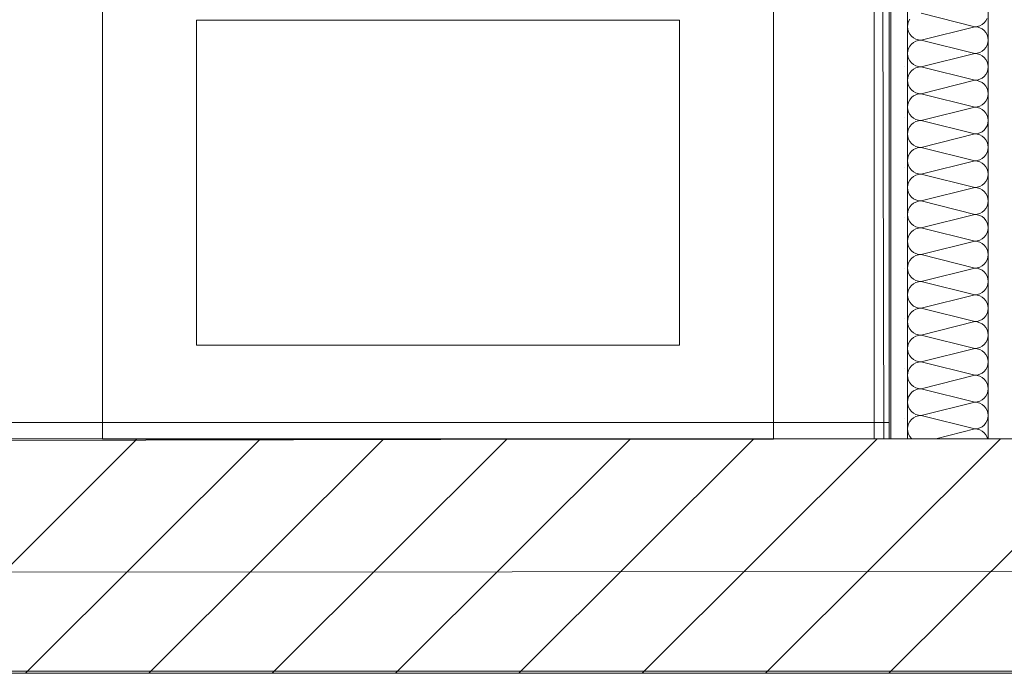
# Model space of a CAD drawing. Header units: millimetres. Extents: x 634730 to 711346, y 362082 to 425615.
# Tile 62 of 160: x 674894 to 675627, y 400894 to 401381. Entities that reach past the tile are written whole.
import ezdxf
from ezdxf.enums import TextEntityAlignment as Align

# ---------------------------------------------------------------- set-up
doc = ezdxf.new("R2010")
doc.units = ezdxf.units.MM
doc.header["$LTSCALE"] = 50
doc.linetypes.add('Doppelstrichlinie', pattern=[1.093611, 0.529167, -0.211667, 0.141111, -0.211667])
doc.linetypes.add('Strichlinie', pattern=[0.4, 0.3, -0.1])
for name, color, linetype in [('1_EG', 7, 'Continuous'), ('A_Brandschutz', 7, 'Continuous'), ('A_Deckenspiegel', 7, 'Continuous'), ('A_Möblierung fest', 7, 'Continuous'), ('A_Raumflächen', 7, 'Continuous'), ('A_Schraffuren', 7, 'Continuous'), ('A_Wände', 7, 'Continuous')]:
    doc.layers.add(name, color=color, linetype=linetype)
doc.styles.add('ERSTELLTER_STIL_1', font='ARIALN.TTF')
doc.styles.add('ERSTELLTER_STIL_2', font='ARIALNB.TTF')

# ---------------------------------------------------------------- blocks, each defined once
blk = doc.blocks.new('A$C85d2cf1a')
at = {"layer": 'A_Brandschutz', "color": 1, "linetype": 'Doppelstrichlinie', "lineweight": 18, "true_color": 0xf50000}
blk.add_line((34.33476, 38.88946), (21.46851, 38.8838), dxfattribs=at)
at = {"layer": 'A_Deckenspiegel', "color": 7, "linetype": 'Strichlinie', "lineweight": 13}
for p, q in [((29.55598, 38.98657), (29.54865, 42.37362)), ((21.62728, 38.9694), (29.55598, 38.98657)), ((55.07446, 38.81312), (21.40865, 38.81312))]:
    blk.add_line(p, q, dxfattribs=at)
at = {"layer": 'A_Möblierung fest', "color": 7, "linetype": 'Continuous', "lineweight": 18}
for p, q in [((28.97368, 38.98631), (28.97368, 39.36631)), ((29.47368, 39.3663), (29.47368, 38.9863)), ((29.04368, 39.29872), (29.40368, 39.29871)), ((29.04368, 39.05631), (29.04368, 39.29872)), ((29.40368, 39.29871), (29.40368, 39.0563)), ((29.40368, 39.0563), (29.04368, 39.05631)), ((29.47368, 38.9863), (28.97368, 38.98631))]:
    blk.add_line(p, q, dxfattribs=at)
at = {"layer": 'A_Schraffuren', "color": 253, "linetype": 'Continuous', "lineweight": 18, "true_color": 0x9f9f9f}
for p, q in [((29.55999, 38.98639), (29.56, 42.37612)), ((29.56002, 38.9985), (29.56006, 42.35594)), ((21.61991, 38.99902), (29.56002, 38.9985)), ((21.5349, 38.98655), (29.55999, 38.98639))]:
    blk.add_line(p, q, dxfattribs=at)
at = {"layer": 'A_Wände', "color": 7, "linetype": 'Continuous', "lineweight": 18}
for p, q in [((29.54865, 40.28596), (29.54865, 38.98655)), ((29.56115, 40.28596), (29.56115, 38.98655)), ((29.57365, 40.28596), (29.57365, 38.98655)), ((29.63365, 40.28596), (29.63365, 38.98655)), ((34.22365, 38.98655), (26.65487, 38.98655)), ((29.54865, 38.98655), (29.74865, 38.98655)), ((26.65487, 38.81155), (34.39865, 38.81155))]:
    blk.add_line(p, q, dxfattribs=at)
at = {"layer": 'A_Wände', "color": 8, "linetype": 'Continuous', "lineweight": 18}
for p, q in [((29.57533, 39.29937), (29.57441, 39.29764)), ((29.58365, 39.30382), (29.62365, 39.29382)), ((29.63196, 39.29826), (29.63288, 39.29999)), ((29.57384, 39.29577), (29.57365, 39.29382)), ((29.57365, 39.29382), (29.57384, 39.29187)), ((29.57441, 39.29764), (29.57384, 39.29577)), ((29.57384, 39.29187), (29.57441, 39.28999)), ((29.58365, 39.28382), (29.62365, 39.29382)), ((29.62365, 39.29382), (29.6256, 39.29401)), ((29.6256, 39.29362), (29.62365, 39.29382)), ((29.6256, 39.29401), (29.62747, 39.29458)), ((29.62747, 39.29306), (29.6256, 39.29362)), ((29.62747, 39.29458), (29.6292, 39.2955)), ((29.6292, 39.29213), (29.62747, 39.29306)), ((29.6292, 39.2955), (29.63072, 39.29675)), ((29.63072, 39.29089), (29.6292, 39.29213)), ((29.63072, 39.29675), (29.63196, 39.29826)), ((29.57441, 39.28999), (29.57533, 39.28826)), ((29.57533, 39.28826), (29.57657, 39.28675)), ((29.57657, 39.28675), (29.57809, 39.2855)), ((29.57809, 39.2855), (29.57982, 39.28458)), ((29.57982, 39.28458), (29.58169, 39.28401)), ((29.63196, 39.28937), (29.63072, 39.29089)), ((29.63288, 39.28764), (29.63196, 39.28937)), ((29.63345, 39.28577), (29.63288, 39.28764)), ((29.63365, 39.28382), (29.63345, 39.28577)), ((29.57441, 39.27764), (29.57384, 39.27577)), ((29.57533, 39.27937), (29.57441, 39.27764)), ((29.57657, 39.28089), (29.57533, 39.27937)), ((29.57809, 39.28213), (29.57657, 39.28089)), ((29.57982, 39.28306), (29.57809, 39.28213)), ((29.58169, 39.28362), (29.57982, 39.28306)), ((29.58169, 39.28401), (29.58365, 39.28382)), ((29.58365, 39.28382), (29.58169, 39.28362)), ((29.58365, 39.28382), (29.62365, 39.27382)), ((29.63072, 39.27675), (29.63196, 39.27826)), ((29.63196, 39.27826), (29.63288, 39.27999)), ((29.63288, 39.27999), (29.63345, 39.28187)), ((29.63345, 39.28187), (29.63365, 39.28382)), ((29.57384, 39.27577), (29.57365, 39.27382)), ((29.57365, 39.27382), (29.57384, 39.27187)), ((29.57384, 39.27187), (29.57441, 39.26999)), ((29.57441, 39.26999), (29.57533, 39.26826)), ((29.58365, 39.26382), (29.62365, 39.27382)), ((29.62365, 39.27382), (29.6256, 39.27401)), ((29.6256, 39.27362), (29.62365, 39.27382)), ((29.6256, 39.27401), (29.62747, 39.27458)), ((29.62747, 39.27306), (29.6256, 39.27362)), ((29.62747, 39.27458), (29.6292, 39.2755)), ((29.6292, 39.27213), (29.62747, 39.27306)), ((29.6292, 39.2755), (29.63072, 39.27675)), ((29.63072, 39.27089), (29.6292, 39.27213)), ((29.63196, 39.26937), (29.63072, 39.27089)), ((29.57137, 39.26382), (29.57137, 39.26382)), ((29.57533, 39.26826), (29.57657, 39.26675)), ((29.57657, 39.26675), (29.57809, 39.2655)), ((29.57809, 39.2655), (29.57982, 39.26458)), ((29.57982, 39.26306), (29.57809, 39.26213)), ((29.57982, 39.26458), (29.58169, 39.26401)), ((29.58169, 39.26362), (29.57982, 39.26306)), ((29.58169, 39.26401), (29.58365, 39.26382)), ((29.58365, 39.26382), (29.58169, 39.26362)), ((29.58365, 39.26382), (29.62365, 39.25382)), ((29.63288, 39.26764), (29.63196, 39.26937)), ((29.63345, 39.26577), (29.63288, 39.26764)), ((29.63365, 39.26382), (29.63345, 39.26577)), ((29.63345, 39.26187), (29.63365, 39.26382)), ((29.57384, 39.25577), (29.57365, 39.25382)), ((29.57441, 39.25764), (29.57384, 39.25577)), ((29.57533, 39.25937), (29.57441, 39.25764)), ((29.57657, 39.26089), (29.57533, 39.25937)), ((29.57809, 39.26213), (29.57657, 39.26089)), ((29.62747, 39.25458), (29.6292, 39.2555)), ((29.6292, 39.2555), (29.63072, 39.25675)), ((29.63072, 39.25675), (29.63196, 39.25826)), ((29.63196, 39.25826), (29.63288, 39.25999)), ((29.63288, 39.25999), (29.63345, 39.26187)), ((29.57365, 39.25382), (29.57384, 39.25187)), ((29.57384, 39.25187), (29.57441, 39.24999)), ((29.57441, 39.24999), (29.57533, 39.24826)), ((29.57533, 39.24826), (29.57657, 39.24675)), ((29.58365, 39.24382), (29.62365, 39.25382)), ((29.62365, 39.25382), (29.6256, 39.25401)), ((29.6256, 39.25362), (29.62365, 39.25382)), ((29.6256, 39.25401), (29.62747, 39.25458)), ((29.62747, 39.25306), (29.6256, 39.25362)), ((29.6292, 39.25213), (29.62747, 39.25306)), ((29.63072, 39.25089), (29.6292, 39.25213)), ((29.63196, 39.24937), (29.63072, 39.25089)), ((29.63288, 39.24764), (29.63196, 39.24937)), ((29.57657, 39.24089), (29.57533, 39.23937)), ((29.57657, 39.24675), (29.57809, 39.2455)), ((29.57809, 39.24213), (29.57657, 39.24089)), ((29.57809, 39.2455), (29.57982, 39.24458)), ((29.57982, 39.24306), (29.57809, 39.24213)), ((29.57982, 39.24458), (29.58169, 39.24401)), ((29.58169, 39.24362), (29.57982, 39.24306)), ((29.58169, 39.24401), (29.58365, 39.24382)), ((29.58365, 39.24382), (29.58169, 39.24362)), ((29.58365, 39.24382), (29.62365, 39.23382)), ((29.63345, 39.24577), (29.63288, 39.24764)), ((29.63288, 39.23999), (29.63345, 39.24187)), ((29.63365, 39.24382), (29.63345, 39.24577)), ((29.63345, 39.24187), (29.63365, 39.24382)), ((29.57384, 39.23577), (29.57365, 39.23382)), ((29.57365, 39.23382), (29.57384, 39.23187)), ((29.57441, 39.23764), (29.57384, 39.23577)), ((29.57533, 39.23937), (29.57441, 39.23764)), ((29.58365, 39.22382), (29.62365, 39.23382)), ((29.62365, 39.23382), (29.6256, 39.23401)), ((29.6256, 39.23362), (29.62365, 39.23382)), ((29.6256, 39.23401), (29.62747, 39.23458)), ((29.62747, 39.23306), (29.6256, 39.23362)), ((29.62747, 39.23458), (29.6292, 39.2355)), ((29.6292, 39.23213), (29.62747, 39.23306)), ((29.6292, 39.2355), (29.63072, 39.23675)), ((29.63072, 39.23675), (29.63196, 39.23826)), ((29.63196, 39.23826), (29.63288, 39.23999)), ((29.57137, 39.22632), (29.57137, 39.22632)), ((29.57384, 39.23187), (29.57441, 39.22999)), ((29.57441, 39.22999), (29.57533, 39.22826)), ((29.57533, 39.22826), (29.57657, 39.22675)), ((29.57657, 39.22675), (29.57809, 39.2255)), ((29.63072, 39.23089), (29.6292, 39.23213)), ((29.63196, 39.22937), (29.63072, 39.23089)), ((29.63288, 39.22764), (29.63196, 39.22937)), ((29.63345, 39.22577), (29.63288, 39.22764)), ((29.63365, 39.22382), (29.63345, 39.22577)), ((29.57533, 39.21937), (29.57441, 39.21764)), ((29.57657, 39.22089), (29.57533, 39.21937)), ((29.57809, 39.22213), (29.57657, 39.22089)), ((29.57809, 39.2255), (29.57982, 39.22458)), ((29.57982, 39.22306), (29.57809, 39.22213)), ((29.57982, 39.22458), (29.58169, 39.22401)), ((29.58169, 39.22362), (29.57982, 39.22306)), ((29.58169, 39.22401), (29.58365, 39.22382)), ((29.58365, 39.22382), (29.58169, 39.22362)), ((29.58365, 39.22382), (29.62365, 39.21382)), ((29.63196, 39.21826), (29.63288, 39.21999)), ((29.63288, 39.21999), (29.63345, 39.22187)), ((29.63345, 39.22187), (29.63365, 39.22382)), ((29.57384, 39.21577), (29.57365, 39.21382)), ((29.57365, 39.21382), (29.57384, 39.21187)), ((29.57441, 39.21764), (29.57384, 39.21577)), ((29.57384, 39.21187), (29.57441, 39.20999)), ((29.58365, 39.20382), (29.62365, 39.21382)), ((29.62365, 39.21382), (29.6256, 39.21401)), ((29.6256, 39.21362), (29.62365, 39.21382)), ((29.6256, 39.21401), (29.62747, 39.21458)), ((29.62747, 39.21306), (29.6256, 39.21362)), ((29.62747, 39.21458), (29.6292, 39.2155)), ((29.6292, 39.21213), (29.62747, 39.21306)), ((29.6292, 39.2155), (29.63072, 39.21675)), ((29.63072, 39.21089), (29.6292, 39.21213)), ((29.63072, 39.21675), (29.63196, 39.21826)), ((29.57441, 39.20999), (29.57533, 39.20826)), ((29.57533, 39.20826), (29.57657, 39.20675)), ((29.57657, 39.20675), (29.57809, 39.2055)), ((29.57809, 39.2055), (29.57982, 39.20458)), ((29.57982, 39.20458), (29.58169, 39.20401)), ((29.58169, 39.20401), (29.58365, 39.20382)), ((29.58365, 39.20382), (29.58169, 39.20362)), ((29.58365, 39.20382), (29.62365, 39.19382)), ((29.63196, 39.20937), (29.63072, 39.21089)), ((29.63288, 39.20764), (29.63196, 39.20937)), ((29.63345, 39.20577), (29.63288, 39.20764)), ((29.63365, 39.20382), (29.63345, 39.20577)), ((29.63345, 39.20187), (29.63365, 39.20382)), ((29.57441, 39.19764), (29.57384, 39.19577)), ((29.57533, 39.19937), (29.57441, 39.19764)), ((29.57657, 39.20089), (29.57533, 39.19937)), ((29.57809, 39.20213), (29.57657, 39.20089)), ((29.57982, 39.20306), (29.57809, 39.20213)), ((29.58169, 39.20362), (29.57982, 39.20306)), ((29.6292, 39.1955), (29.63072, 39.19675)), ((29.63072, 39.19675), (29.63196, 39.19826)), ((29.63196, 39.19826), (29.63288, 39.19999)), ((29.63288, 39.19999), (29.63345, 39.20187)), ((29.57384, 39.19577), (29.57365, 39.19382)), ((29.57365, 39.19382), (29.57384, 39.19187)), ((29.57384, 39.19187), (29.57441, 39.18999)), ((29.57441, 39.18999), (29.57533, 39.18826)), ((29.58365, 39.18382), (29.62365, 39.19382)), ((29.62365, 39.19382), (29.6256, 39.19401)), ((29.6256, 39.19362), (29.62365, 39.19382)), ((29.6256, 39.19401), (29.62747, 39.19458)), ((29.62747, 39.19306), (29.6256, 39.19362)), ((29.62747, 39.19458), (29.6292, 39.1955)), ((29.6292, 39.19213), (29.62747, 39.19306)), ((29.63072, 39.19089), (29.6292, 39.19213)), ((29.63196, 39.18937), (29.63072, 39.19089)), ((29.63288, 39.18764), (29.63196, 39.18937)), ((29.57137, 39.18882), (29.57137, 39.18882)), ((29.57533, 39.18826), (29.57657, 39.18675)), ((29.57657, 39.18675), (29.57809, 39.1855)), ((29.57809, 39.18213), (29.57657, 39.18089)), ((29.57809, 39.1855), (29.57982, 39.18458)), ((29.57982, 39.18306), (29.57809, 39.18213)), ((29.57982, 39.18458), (29.58169, 39.18401)), ((29.58169, 39.18362), (29.57982, 39.18306)), ((29.58169, 39.18401), (29.58365, 39.18382)), ((29.58365, 39.18382), (29.58169, 39.18362)), ((29.58365, 39.18382), (29.62365, 39.17382)), ((29.63345, 39.18577), (29.63288, 39.18764)), ((29.63288, 39.17999), (29.63345, 39.18187)), ((29.63365, 39.18382), (29.63345, 39.18577)), ((29.63345, 39.18187), (29.63365, 39.18382)), ((29.57384, 39.17577), (29.57365, 39.17382)), ((29.57441, 39.17764), (29.57384, 39.17577)), ((29.57533, 39.17937), (29.57441, 39.17764)), ((29.57657, 39.18089), (29.57533, 39.17937)), ((29.6256, 39.17401), (29.62747, 39.17458)), ((29.62747, 39.17458), (29.6292, 39.1755)), ((29.6292, 39.1755), (29.63072, 39.17675)), ((29.63072, 39.17675), (29.63196, 39.17826)), ((29.63196, 39.17826), (29.63288, 39.17999)), ((29.57365, 39.17382), (29.57384, 39.17187)), ((29.57384, 39.17187), (29.57441, 39.16999)), ((29.57441, 39.16999), (29.57533, 39.16826)), ((29.57533, 39.16826), (29.57657, 39.16675)), ((29.58365, 39.16382), (29.62365, 39.17382)), ((29.62365, 39.17382), (29.6256, 39.17401)), ((29.6256, 39.17362), (29.62365, 39.17382)), ((29.62747, 39.17306), (29.6256, 39.17362)), ((29.6292, 39.17213), (29.62747, 39.17306)), ((29.63072, 39.17089), (29.6292, 39.17213)), ((29.63196, 39.16937), (29.63072, 39.17089)), ((29.63288, 39.16764), (29.63196, 39.16937)), ((29.63345, 39.16577), (29.63288, 39.16764)), ((29.57657, 39.16089), (29.57533, 39.15937)), ((29.57657, 39.16675), (29.57809, 39.1655)), ((29.57809, 39.16213), (29.57657, 39.16089)), ((29.57809, 39.1655), (29.57982, 39.16458)), ((29.57982, 39.16306), (29.57809, 39.16213)), ((29.57982, 39.16458), (29.58169, 39.16401)), ((29.58169, 39.16362), (29.57982, 39.16306)), ((29.58169, 39.16401), (29.58365, 39.16382)), ((29.58365, 39.16382), (29.58169, 39.16362)), ((29.58365, 39.16382), (29.62365, 39.15382)), ((29.63196, 39.15826), (29.63288, 39.15999)), ((29.63288, 39.15999), (29.63345, 39.16187)), ((29.63365, 39.16382), (29.63345, 39.16577)), ((29.63345, 39.16187), (29.63365, 39.16382)), ((29.57384, 39.15577), (29.57365, 39.15382)), ((29.57365, 39.15382), (29.57384, 39.15187)), ((29.57441, 39.15764), (29.57384, 39.15577)), ((29.57533, 39.15937), (29.57441, 39.15764)), ((29.58365, 39.14382), (29.62365, 39.15382)), ((29.62365, 39.15382), (29.6256, 39.15401)), ((29.6256, 39.15362), (29.62365, 39.15382)), ((29.6256, 39.15401), (29.62747, 39.15458)), ((29.62747, 39.15306), (29.6256, 39.15362)), ((29.62747, 39.15458), (29.6292, 39.1555)), ((29.6292, 39.15213), (29.62747, 39.15306)), ((29.6292, 39.1555), (29.63072, 39.15675)), ((29.63072, 39.15675), (29.63196, 39.15826)), ((29.57137, 39.15132), (29.57137, 39.15132)), ((29.57384, 39.15187), (29.57441, 39.14999)), ((29.57441, 39.14999), (29.57533, 39.14826)), ((29.57533, 39.14826), (29.57657, 39.14675)), ((29.57657, 39.14675), (29.57809, 39.1455)), ((29.57809, 39.1455), (29.57982, 39.14458)), ((29.63072, 39.15089), (29.6292, 39.15213)), ((29.63196, 39.14937), (29.63072, 39.15089)), ((29.63288, 39.14764), (29.63196, 39.14937)), ((29.63345, 39.14577), (29.63288, 39.14764)), ((29.63365, 39.14382), (29.63345, 39.14577)), ((29.57533, 39.13937), (29.57441, 39.13764)), ((29.57657, 39.14089), (29.57533, 39.13937)), ((29.57809, 39.14213), (29.57657, 39.14089)), ((29.57982, 39.14306), (29.57809, 39.14213)), ((29.57982, 39.14458), (29.58169, 39.14401)), ((29.58169, 39.14362), (29.57982, 39.14306)), ((29.58169, 39.14401), (29.58365, 39.14382)), ((29.58365, 39.14382), (29.58169, 39.14362)), ((29.58365, 39.14382), (29.62365, 39.13382)), ((29.63072, 39.13675), (29.63196, 39.13826)), ((29.63196, 39.13826), (29.63288, 39.13999)), ((29.63288, 39.13999), (29.63345, 39.14187)), ((29.63345, 39.14187), (29.63365, 39.14382)), ((29.57384, 39.13577), (29.57365, 39.13382)), ((29.57365, 39.13382), (29.57384, 39.13187)), ((29.57441, 39.13764), (29.57384, 39.13577)), ((29.57384, 39.13187), (29.57441, 39.12999)), ((29.58365, 39.12382), (29.62365, 39.13382)), ((29.62365, 39.13382), (29.6256, 39.13401)), ((29.6256, 39.13362), (29.62365, 39.13382)), ((29.6256, 39.13401), (29.62747, 39.13458)), ((29.62747, 39.13306), (29.6256, 39.13362)), ((29.62747, 39.13458), (29.6292, 39.1355)), ((29.6292, 39.13213), (29.62747, 39.13306)), ((29.6292, 39.1355), (29.63072, 39.13675)), ((29.63072, 39.13089), (29.6292, 39.13213)), ((29.63196, 39.12937), (29.63072, 39.13089)), ((29.57441, 39.12999), (29.57533, 39.12826)), ((29.57533, 39.12826), (29.57657, 39.12675)), ((29.57657, 39.12675), (29.57809, 39.1255)), ((29.57809, 39.1255), (29.57982, 39.12458)), ((29.57982, 39.12306), (29.57809, 39.12213)), ((29.57982, 39.12458), (29.58169, 39.12401)), ((29.58169, 39.12362), (29.57982, 39.12306)), ((29.58169, 39.12401), (29.58365, 39.12382)), ((29.58365, 39.12382), (29.58169, 39.12362)), ((29.58365, 39.12382), (29.62365, 39.11382)), ((29.63288, 39.12764), (29.63196, 39.12937)), ((29.63345, 39.12577), (29.63288, 39.12764)), ((29.63365, 39.12382), (29.63345, 39.12577)), ((29.63345, 39.12187), (29.63365, 39.12382)), ((29.57384, 39.11577), (29.57365, 39.11382)), ((29.57441, 39.11764), (29.57384, 39.11577)), ((29.57533, 39.11937), (29.57441, 39.11764)), ((29.57657, 39.12089), (29.57533, 39.11937)), ((29.57809, 39.12213), (29.57657, 39.12089)), ((29.6292, 39.1155), (29.63072, 39.11675)), ((29.63072, 39.11675), (29.63196, 39.11826)), ((29.63196, 39.11826), (29.63288, 39.11999)), ((29.63288, 39.11999), (29.63345, 39.12187)), ((29.57137, 39.11382), (29.57137, 39.11382)), ((29.57365, 39.11382), (29.57384, 39.11187)), ((29.57384, 39.11187), (29.57441, 39.10999)), ((29.57441, 39.10999), (29.57533, 39.10826)), ((29.58365, 39.10382), (29.62365, 39.11382)), ((29.62365, 39.11382), (29.6256, 39.11401)), ((29.6256, 39.11362), (29.62365, 39.11382)), ((29.6256, 39.11401), (29.62747, 39.11458)), ((29.62747, 39.11306), (29.6256, 39.11362)), ((29.62747, 39.11458), (29.6292, 39.1155)), ((29.6292, 39.11213), (29.62747, 39.11306)), ((29.63072, 39.11089), (29.6292, 39.11213)), ((29.63196, 39.10937), (29.63072, 39.11089)), ((29.63288, 39.10764), (29.63196, 39.10937)), ((29.57533, 39.10826), (29.57657, 39.10675)), ((29.57657, 39.10675), (29.57809, 39.1055)), ((29.57809, 39.10213), (29.57657, 39.10089)), ((29.57809, 39.1055), (29.57982, 39.10458)), ((29.57982, 39.10306), (29.57809, 39.10213)), ((29.57982, 39.10458), (29.58169, 39.10401)), ((29.58169, 39.10362), (29.57982, 39.10306)), ((29.58169, 39.10401), (29.58365, 39.10382)), ((29.58365, 39.10382), (29.58169, 39.10362)), ((29.58365, 39.10382), (29.62365, 39.09382)), ((29.63345, 39.10577), (29.63288, 39.10764)), ((29.63288, 39.09999), (29.63345, 39.10187)), ((29.63365, 39.10382), (29.63345, 39.10577)), ((29.63345, 39.10187), (29.63365, 39.10382)), ((29.57384, 39.09577), (29.57365, 39.09382)), ((29.57365, 39.09382), (29.57384, 39.09187)), ((29.57441, 39.09764), (29.57384, 39.09577)), ((29.57533, 39.09937), (29.57441, 39.09764)), ((29.57657, 39.10089), (29.57533, 39.09937)), ((29.58365, 39.08382), (29.62365, 39.09382)), ((29.62365, 39.09382), (29.6256, 39.09401)), ((29.6256, 39.09362), (29.62365, 39.09382)), ((29.6256, 39.09401), (29.62747, 39.09458)), ((29.62747, 39.09306), (29.6256, 39.09362)), ((29.62747, 39.09458), (29.6292, 39.0955)), ((29.6292, 39.0955), (29.63072, 39.09675)), ((29.63072, 39.09675), (29.63196, 39.09826)), ((29.63196, 39.09826), (29.63288, 39.09999)), ((29.57384, 39.09187), (29.57441, 39.08999)), ((29.57441, 39.08999), (29.57533, 39.08826)), ((29.57533, 39.08826), (29.57657, 39.08675)), ((29.57657, 39.08675), (29.57809, 39.0855)), ((29.6292, 39.09213), (29.62747, 39.09306)), ((29.63072, 39.09089), (29.6292, 39.09213)), ((29.63196, 39.08937), (29.63072, 39.09089)), ((29.63288, 39.08764), (29.63196, 39.08937)), ((29.63345, 39.08577), (29.63288, 39.08764)), ((29.57533, 39.07937), (29.57441, 39.07764)), ((29.57657, 39.08089), (29.57533, 39.07937)), ((29.57809, 39.08213), (29.57657, 39.08089)), ((29.57809, 39.0855), (29.57982, 39.08458)), ((29.57982, 39.08306), (29.57809, 39.08213)), ((29.57982, 39.08458), (29.58169, 39.08401)), ((29.58169, 39.08362), (29.57982, 39.08306)), ((29.58169, 39.08401), (29.58365, 39.08382)), ((29.58365, 39.08382), (29.58169, 39.08362)), ((29.58365, 39.08382), (29.62365, 39.07382)), ((29.63196, 39.07826), (29.63288, 39.07999)), ((29.63288, 39.07999), (29.63345, 39.08187)), ((29.63365, 39.08382), (29.63345, 39.08577)), ((29.63345, 39.08187), (29.63365, 39.08382)), ((29.57137, 39.07632), (29.57137, 39.07632)), ((29.57384, 39.07577), (29.57365, 39.07382)), ((29.57365, 39.07382), (29.57384, 39.07187)), ((29.57441, 39.07764), (29.57384, 39.07577)), ((29.57384, 39.07187), (29.57441, 39.06999)), ((29.58365, 39.06382), (29.62365, 39.07382)), ((29.62365, 39.07382), (29.6256, 39.07401)), ((29.6256, 39.07362), (29.62365, 39.07382)), ((29.6256, 39.07401), (29.62747, 39.07458)), ((29.62747, 39.07306), (29.6256, 39.07362)), ((29.62747, 39.07458), (29.6292, 39.0755)), ((29.6292, 39.07213), (29.62747, 39.07306)), ((29.6292, 39.0755), (29.63072, 39.07675)), ((29.63072, 39.07089), (29.6292, 39.07213)), ((29.63072, 39.07675), (29.63196, 39.07826)), ((29.57441, 39.06999), (29.57533, 39.06826)), ((29.57533, 39.06826), (29.57657, 39.06675)), ((29.57657, 39.06675), (29.57809, 39.0655)), ((29.57809, 39.0655), (29.57982, 39.06458)), ((29.57982, 39.06458), (29.58169, 39.06401)), ((29.63196, 39.06937), (29.63072, 39.07089)), ((29.63288, 39.06764), (29.63196, 39.06937)), ((29.63345, 39.06577), (29.63288, 39.06764)), ((29.63365, 39.06382), (29.63345, 39.06577)), ((29.57441, 39.05764), (29.57384, 39.05577)), ((29.57533, 39.05937), (29.57441, 39.05764)), ((29.57657, 39.06089), (29.57533, 39.05937)), ((29.57809, 39.06213), (29.57657, 39.06089)), ((29.57982, 39.06306), (29.57809, 39.06213)), ((29.58169, 39.06362), (29.57982, 39.06306)), ((29.58169, 39.06401), (29.58365, 39.06382)), ((29.58365, 39.06382), (29.58169, 39.06362)), ((29.58365, 39.06382), (29.62365, 39.05382)), ((29.63072, 39.05675), (29.63196, 39.05826)), ((29.63196, 39.05826), (29.63288, 39.05999)), ((29.63288, 39.05999), (29.63345, 39.06187)), ((29.63345, 39.06187), (29.63365, 39.06382)), ((29.57384, 39.05577), (29.57365, 39.05382)), ((29.57365, 39.05382), (29.57384, 39.05187)), ((29.57384, 39.05187), (29.57441, 39.04999)), ((29.57441, 39.04999), (29.57533, 39.04826)), ((29.58365, 39.04382), (29.62365, 39.05382)), ((29.62365, 39.05382), (29.6256, 39.05401)), ((29.6256, 39.05362), (29.62365, 39.05382)), ((29.6256, 39.05401), (29.62747, 39.05458)), ((29.62747, 39.05306), (29.6256, 39.05362)), ((29.62747, 39.05458), (29.6292, 39.0555)), ((29.6292, 39.05213), (29.62747, 39.05306)), ((29.6292, 39.0555), (29.63072, 39.05675)), ((29.63072, 39.05089), (29.6292, 39.05213)), ((29.63196, 39.04937), (29.63072, 39.05089)), ((29.57533, 39.04826), (29.57657, 39.04675)), ((29.57657, 39.04675), (29.57809, 39.0455)), ((29.57809, 39.0455), (29.57982, 39.04458)), ((29.57982, 39.04306), (29.57809, 39.04213)), ((29.57982, 39.04458), (29.58169, 39.04401)), ((29.58169, 39.04362), (29.57982, 39.04306)), ((29.58169, 39.04401), (29.58365, 39.04382)), ((29.58365, 39.04382), (29.58169, 39.04362)), ((29.58365, 39.04382), (29.62365, 39.03382)), ((29.63288, 39.04764), (29.63196, 39.04937)), ((29.63345, 39.04577), (29.63288, 39.04764)), ((29.63365, 39.04382), (29.63345, 39.04577)), ((29.63345, 39.04187), (29.63365, 39.04382)), ((29.57137, 39.03882), (29.57137, 39.03882)), ((29.57384, 39.03577), (29.57365, 39.03382)), ((29.57441, 39.03764), (29.57384, 39.03577)), ((29.57533, 39.03937), (29.57441, 39.03764)), ((29.57657, 39.04089), (29.57533, 39.03937)), ((29.57809, 39.04213), (29.57657, 39.04089)), ((29.62747, 39.03458), (29.6292, 39.0355)), ((29.6292, 39.0355), (29.63072, 39.03675)), ((29.63072, 39.03675), (29.63196, 39.03826)), ((29.63196, 39.03826), (29.63288, 39.03999)), ((29.63288, 39.03999), (29.63345, 39.04187)), ((29.57365, 39.03382), (29.57384, 39.03187)), ((29.57384, 39.03187), (29.57441, 39.02999)), ((29.57441, 39.02999), (29.57533, 39.02826)), ((29.57533, 39.02826), (29.57657, 39.02675)), ((29.58365, 39.02382), (29.62365, 39.03382)), ((29.62365, 39.03382), (29.6256, 39.03401)), ((29.6256, 39.03362), (29.62365, 39.03382)), ((29.6256, 39.03401), (29.62747, 39.03458)), ((29.62747, 39.03306), (29.6256, 39.03362)), ((29.6292, 39.03213), (29.62747, 39.03306)), ((29.63072, 39.03089), (29.6292, 39.03213)), ((29.63196, 39.02937), (29.63072, 39.03089)), ((29.63288, 39.02764), (29.63196, 39.02937)), ((29.63345, 39.02577), (29.63288, 39.02764)), ((29.57657, 39.02089), (29.57533, 39.01937)), ((29.57657, 39.02675), (29.57809, 39.0255)), ((29.57809, 39.02213), (29.57657, 39.02089)), ((29.57809, 39.0255), (29.57982, 39.02458)), ((29.57982, 39.02306), (29.57809, 39.02213)), ((29.57982, 39.02458), (29.58169, 39.02401)), ((29.58169, 39.02362), (29.57982, 39.02306)), ((29.58169, 39.02401), (29.58365, 39.02382)), ((29.58365, 39.02382), (29.58169, 39.02362)), ((29.58365, 39.02382), (29.62365, 39.01382)), ((29.63288, 39.01999), (29.63345, 39.02187)), ((29.63365, 39.02382), (29.63345, 39.02577)), ((29.63345, 39.02187), (29.63365, 39.02382)), ((29.57384, 39.01577), (29.57365, 39.01382)), ((29.57365, 39.01382), (29.57384, 39.01187)), ((29.57441, 39.01764), (29.57384, 39.01577)), ((29.57533, 39.01937), (29.57441, 39.01764)), ((29.58365, 39.00382), (29.62365, 39.01382)), ((29.62365, 39.01382), (29.6256, 39.01401)), ((29.6256, 39.01362), (29.62365, 39.01382)), ((29.6256, 39.01401), (29.62747, 39.01458)), ((29.62747, 39.01306), (29.6256, 39.01362)), ((29.62747, 39.01458), (29.6292, 39.0155)), ((29.6292, 39.01213), (29.62747, 39.01306)), ((29.6292, 39.0155), (29.63072, 39.01675)), ((29.63072, 39.01675), (29.63196, 39.01826)), ((29.63196, 39.01826), (29.63288, 39.01999)), ((29.57384, 39.01187), (29.57441, 39.00999)), ((29.57441, 39.00999), (29.57533, 39.00826)), ((29.57533, 39.00826), (29.57657, 39.00675)), ((29.57657, 39.00675), (29.57809, 39.0055)), ((29.63072, 39.01089), (29.6292, 39.01213)), ((29.63196, 39.00937), (29.63072, 39.01089)), ((29.63288, 39.00764), (29.63196, 39.00937)), ((29.63345, 39.00577), (29.63288, 39.00764)), ((29.63365, 39.00382), (29.63345, 39.00577)), ((29.57137, 39.00132), (29.57137, 39.00132)), ((29.57533, 38.99937), (29.57441, 38.99764)), ((29.57657, 39.00089), (29.57533, 38.99937)), ((29.57809, 39.00213), (29.57657, 39.00089)), ((29.57809, 39.0055), (29.57982, 39.00458)), ((29.57982, 39.00306), (29.57809, 39.00213)), ((29.57982, 39.00458), (29.58169, 39.00401)), ((29.58169, 39.00362), (29.57982, 39.00306)), ((29.58169, 39.00401), (29.58365, 39.00382)), ((29.58365, 39.00382), (29.58169, 39.00362)), ((29.58365, 39.00382), (29.62365, 38.99382)), ((29.63072, 38.99675), (29.63196, 38.99826)), ((29.63196, 38.99826), (29.63288, 38.99999)), ((29.63288, 38.99999), (29.63345, 39.00187)), ((29.63345, 39.00187), (29.63365, 39.00382)), ((29.57384, 38.99577), (29.57365, 38.99382)), ((29.57365, 38.99382), (29.57384, 38.99187)), ((29.57441, 38.99764), (29.57384, 38.99577)), ((29.57384, 38.99187), (29.57441, 38.98999)), ((29.59458, 38.98655), (29.62365, 38.99382)), ((29.62365, 38.99382), (29.6256, 38.99401)), ((29.6256, 38.99362), (29.62365, 38.99382)), ((29.6256, 38.99401), (29.62747, 38.99458)), ((29.62747, 38.99306), (29.6256, 38.99362)), ((29.62747, 38.99458), (29.6292, 38.9955)), ((29.6292, 38.99213), (29.62747, 38.99306)), ((29.6292, 38.9955), (29.63072, 38.99675)), ((29.63072, 38.99089), (29.6292, 38.99213)), ((29.63196, 38.98937), (29.63072, 38.99089)), ((28.82436, 38.81155), (28.99936, 38.98655)), ((28.91628, 38.81155), (29.09128, 38.98655)), ((29.00821, 38.81155), (29.18321, 38.98655)), ((29.10013, 38.81155), (29.27513, 38.98655)), ((29.19205, 38.81155), (29.36705, 38.98655)), ((29.28398, 38.81155), (29.45898, 38.98655)), ((29.3759, 38.81155), (29.5509, 38.98655)), ((29.46783, 38.81155), (29.64283, 38.98655)), ((29.55975, 38.81155), (29.73475, 38.98655)), ((29.57441, 38.98999), (29.57533, 38.98826)), ((29.57533, 38.98826), (29.57657, 38.98675)), ((29.57657, 38.98675), (29.57681, 38.98655)), ((29.63288, 38.98764), (29.63196, 38.98937)), ((29.63322, 38.98655), (29.63288, 38.98764))]:
    blk.add_line(p, q, dxfattribs=at)
at = {"layer": 'A_Möblierung fest', "color": 7, "lineweight": 13, "style": 'ERSTELLTER_STIL_2', "text_generation_flag": 2}
blk.add_attdef('txt', text='', height=0.12, rotation=359.99883, dxfattribs=at).set_placement((23.51397, 39.29215), align=Align.MIDDLE_CENTER)
at = {"layer": 'A_Möblierung fest', "color": 7, "lineweight": 13, "style": 'ERSTELLTER_STIL_2'}
blk.add_attdef('txt', text='', height=0.12, dxfattribs=at).set_placement((10.172, 25.65229), align=Align.MIDDLE_CENTER)
at = {"layer": 'A_Raumflächen', "color": 7, "lineweight": 18}
for tag, style, p in [('DUMMY_850', 'ERSTELLTER_STIL_1', (31.54143, 25.95854)), ('DUMMY_850', 'ERSTELLTER_STIL_1', (48.37985, 25.95854)), ('ROOM_NAME', 'ERSTELLTER_STIL_1', (30.42755, 25.92835)), ('ROOM_NAME', 'ERSTELLTER_STIL_1', (47.26597, 25.92835)), ('floorCode', 'ERSTELLTER_STIL_2', (30.52577, 25.68281)), ('stFloorCovering', 'ERSTELLTER_STIL_2', (31.09344, 25.68281)), ('floorCode', 'ERSTELLTER_STIL_2', (47.36419, 25.68281)), ('stFloorCovering', 'ERSTELLTER_STIL_2', (47.93185, 25.68281)), ('DUMMY_851', 'ERSTELLTER_STIL_2', (30.52577, 25.46747)), ('DUMMY_851', 'ERSTELLTER_STIL_2', (47.36419, 25.46747)), ('measuredNetAreaCode', 'ERSTELLTER_STIL_2', (30.52577, 25.19174)), ('measuredNetAreaCode', 'ERSTELLTER_STIL_2', (47.36419, 25.19174))]:
    blk.add_attdef(tag, text='', height=0.125, dxfattribs=dict(at, style=style)).set_placement(p, align=Align.TOP_LEFT)

msp = doc.modelspace()

# ---------------------------------------------------------------- block references
at = {"layer": '1_EG', "xscale": 1000, "yscale": 1000, "zscale": 1000}
msp.add_blockref('A$C85d2cf1a', (645981.7, 362082.41, 41515.3), dxfattribs=at)

doc.saveas('drawing.dxf')
